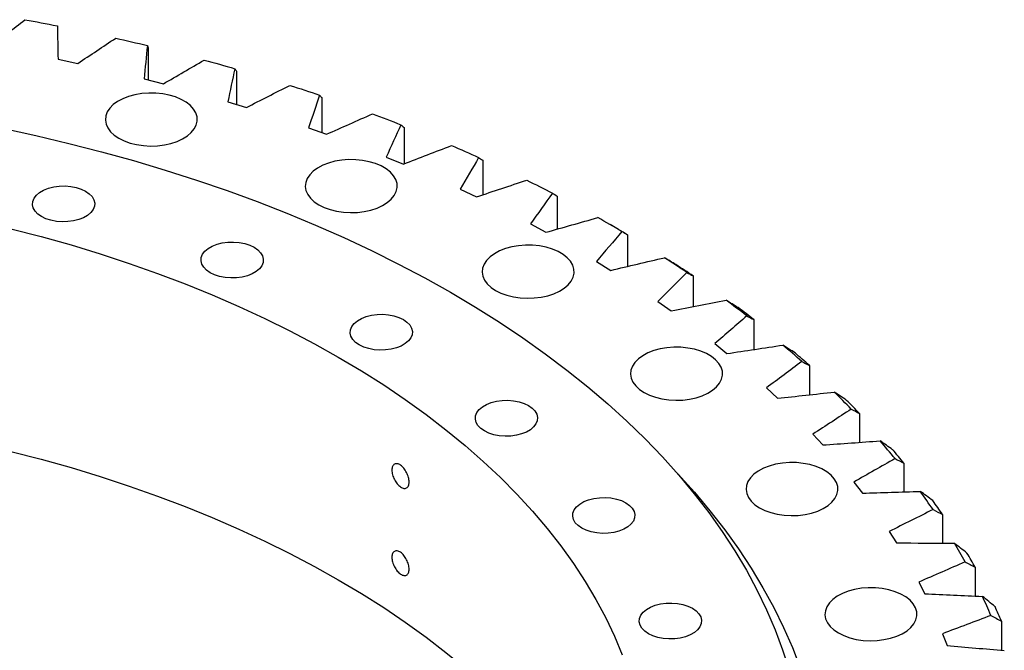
# Model space of a CAD drawing. Header units: millimetres. Extents: x 178 to 4561, y 6389 to 9867.
# Tile 11 of 11: x 3545 to 3877, y 8292 to 8505. Entities that reach past the tile are written whole.
import ezdxf

# ---------------------------------------------------------------- set-up
doc = ezdxf.new("R2010")
doc.units = ezdxf.units.MM
doc.header["$LTSCALE"] = 20

msp = doc.modelspace()

# ---------------------------------------------------------------- linework, layer by layer
at = {"color": 7, "linetype": 'Continuous', "lineweight": 25}
for p, q in [((3588.16, 8495.55), (3588.16, 8484.79)), ((3557.81, 8491.77), (3564.49, 8490.35)), ((3617.94, 8487.74), (3617.94, 8476.52)), ((3586.84, 8485.13), (3593.34, 8483.47)), ((3615.04, 8477.4), (3621.33, 8475.49)), ((3646.75, 8478.79), (3646.75, 8467.01)), ((3642.28, 8468.59), (3648.34, 8466.44)), ((3674.46, 8468.75), (3674.46, 8456.47)), ((3668.44, 8458.76), (3674.24, 8456.38)), ((3700.95, 8457.67), (3700.95, 8446.01)), ((3693.4, 8447.94), (3698.91, 8445.34)), ((3726.09, 8445.59), (3726.09, 8434.46)), ((3717.06, 8436.18), (3722.26, 8433.37)), ((3746.74, 8434.33), (3743.91, 8435.97)), ((3749.78, 8432.56), (3749.78, 8421.86)), ((3739.3, 8423.53), (3744.16, 8420.53)), ((3771.91, 8418.65), (3771.91, 8408.29)), ((3760.04, 8410.05), (3764.54, 8406.87)), ((3792.38, 8403.92), (3792.38, 8393.83)), ((3779.16, 8395.81), (3783.28, 8392.46)), ((3811.1, 8388.44), (3811.1, 8378.54)), ((3796.59, 8380.86), (3800.32, 8377.36)), ((3827.99, 8372.26), (3827.99, 8362.51)), ((3812.26, 8365.27), (3815.57, 8361.63)), ((3842.97, 8355.47), (3842.97, 8345.8)), ((3826.09, 8349.11), (3828.97, 8345.35)), ((3855.98, 8338.15), (3855.98, 8328.49)), ((3838.01, 8332.45), (3840.46, 8328.59)), ((3866.94, 8320.35), (3866.94, 8310.66)), ((3847.99, 8315.37), (3849.98, 8311.43)), ((3875.83, 8302.18), (3875.83, 8292.39)), ((3855.96, 8297.95), (3857.49, 8293.93))]:
    msp.add_line(p, q, dxfattribs=at)
at = {"color": 7, "linetype": 'Continuous', "lineweight": 25, "flags": 128}
for points in [[(3546.65, 8505.1), (3548.02, 8504.85), (3549.39, 8504.59), (3550.76, 8504.34), (3552.13, 8504.08), (3553.49, 8503.82), (3554.86, 8503.56), (3556.22, 8503.29), (3557.58, 8503.02)], [(3577.25, 8498.87), (3578.59, 8498.57), (3579.92, 8498.26), (3581.26, 8497.95), (3582.59, 8497.64), (3583.93, 8497.33), (3585.26, 8497.01), (3586.59, 8496.7), (3587.92, 8496.38)], [(3607.05, 8491.47), (3608.36, 8491.12), (3609.66, 8490.76), (3610.95, 8490.4), (3612.25, 8490.04), (3613.54, 8489.68), (3614.84, 8489.31), (3616.13, 8488.94), (3617.42, 8488.57)], [(3578.3, 8465.1), (3580.1, 8464.21), (3582.11, 8463.48), (3584.3, 8462.95), (3586.6, 8462.61), (3588.96, 8462.48), (3591.33, 8462.56), (3593.65, 8462.84), (3595.87, 8463.33), (3597.93, 8464.01), (3599.79, 8464.86), (3601.4, 8465.86), (3602.73, 8467), (3603.74, 8468.24), (3604.41, 8469.55), (3604.73, 8470.91), (3604.68, 8472.28), (3604.28, 8473.63), (3603.52, 8474.93), (3602.42, 8476.14), (3601.02, 8477.25), (3599.34, 8478.22), (3597.43, 8479.03), (3595.32, 8479.66), (3593.08, 8480.1), (3590.74, 8480.33), (3588.36, 8480.36), (3586.01, 8480.17), (3583.74, 8479.79), (3581.59, 8479.2), (3579.62, 8478.44), (3577.88, 8477.5), (3576.41, 8476.43), (3575.24, 8475.24), (3574.39, 8473.96), (3573.89, 8472.62), (3573.76, 8471.25), (3573.99, 8469.89), (3574.57, 8468.56), (3575.5, 8467.3), (3576.75, 8466.14), (3578.3, 8465.1)], [(3635.94, 8482.94), (3637.2, 8482.54), (3638.46, 8482.13), (3639.71, 8481.73), (3640.96, 8481.32), (3642.21, 8480.9), (3643.46, 8480.49), (3644.7, 8480.07), (3645.94, 8479.65)], [(3663.78, 8473.32), (3664.99, 8472.87), (3666.19, 8472.42), (3667.4, 8471.96), (3668.6, 8471.5), (3669.8, 8471.04), (3670.99, 8470.58), (3672.19, 8470.12), (3673.38, 8469.65)], [(3539.04, 8468.45), (3550.3, 8466.01), (3561.42, 8463.38), (3572.41, 8460.56), (3583.24, 8457.55), (3593.92, 8454.36), (3604.44, 8451), (3614.78, 8447.45), (3624.93, 8443.74), (3634.89, 8439.85), (3644.65, 8435.79), (3654.19, 8431.58), (3663.52, 8427.2), (3672.62, 8422.66), (3681.49, 8417.98), (3690.12, 8413.14)], [(3690.44, 8462.65), (3691.59, 8462.15), (3692.74, 8461.65), (3693.89, 8461.15), (3695.04, 8460.65), (3696.18, 8460.14), (3697.32, 8459.63), (3698.46, 8459.12), (3699.59, 8458.61)], [(3645.7, 8442.63), (3647.5, 8441.74), (3649.52, 8441.02), (3651.7, 8440.48), (3654, 8440.14), (3656.36, 8440.01), (3658.73, 8440.09), (3661.05, 8440.38), (3663.27, 8440.87), (3665.33, 8441.54), (3667.19, 8442.39), (3668.8, 8443.4), (3670.13, 8444.53), (3671.14, 8445.77), (3671.82, 8447.09), (3672.13, 8448.44), (3672.09, 8449.81), (3671.68, 8451.16), (3670.92, 8452.46), (3669.83, 8453.68), (3668.43, 8454.78), (3666.75, 8455.75), (3664.83, 8456.56), (3662.73, 8457.19), (3660.48, 8457.63), (3658.14, 8457.87), (3655.77, 8457.89), (3653.42, 8457.71), (3651.14, 8457.32), (3648.99, 8456.74), (3647.03, 8455.97), (3645.29, 8455.04), (3643.81, 8453.97), (3642.64, 8452.77), (3641.79, 8451.49), (3641.3, 8450.16), (3641.16, 8448.79), (3641.39, 8447.42), (3641.97, 8446.1), (3642.9, 8444.84), (3644.15, 8443.67), (3645.7, 8442.63)], [(3715.8, 8450.97), (3716.9, 8450.43), (3717.99, 8449.88), (3719.08, 8449.34), (3720.16, 8448.79), (3721.24, 8448.24), (3722.32, 8447.7), (3723.4, 8447.14), (3724.47, 8446.59)], [(3567.1, 8447.25), (3568.33, 8446.39), (3569.28, 8445.41), (3569.89, 8444.35), (3570.16, 8443.25), (3570.07, 8442.13), (3569.63, 8441.04), (3568.84, 8440.02), (3567.75, 8439.09), (3566.38, 8438.3), (3564.78, 8437.67), (3563.01, 8437.22), (3561.12, 8436.96), (3559.19, 8436.91), (3557.27, 8437.06), (3555.43, 8437.42), (3553.74, 8437.96), (3552.25, 8438.68), (3551.01, 8439.54), (3550.07, 8440.52), (3549.45, 8441.58), (3549.18, 8442.69), (3549.27, 8443.8), (3549.72, 8444.89), (3550.5, 8445.91), (3551.59, 8446.84), (3552.96, 8447.63), (3554.56, 8448.26), (3556.34, 8448.71), (3558.22, 8448.97), (3560.16, 8449.02), (3562.08, 8448.87), (3563.91, 8448.51), (3565.61, 8447.97), (3567.1, 8447.25)], [(3541.94, 8434.59), (3552.13, 8431.94), (3562.18, 8429.1), (3572.06, 8426.07), (3581.77, 8422.88), (3591.31, 8419.5), (3600.66, 8415.96), (3609.81, 8412.25), (3618.75, 8408.37), (3627.48, 8404.33), (3635.98, 8400.14), (3644.25, 8395.79), (3652.29, 8391.3)], [(3623.93, 8428.31), (3625.17, 8427.45), (3626.11, 8426.47), (3626.73, 8425.41), (3627, 8424.3), (3626.91, 8423.18), (3626.46, 8422.1), (3625.68, 8421.07), (3624.59, 8420.15), (3623.22, 8419.36), (3621.62, 8418.73), (3619.84, 8418.27), (3617.96, 8418.02), (3616.02, 8417.97), (3614.1, 8418.12), (3612.27, 8418.48), (3610.57, 8419.02), (3609.08, 8419.74), (3607.85, 8420.6), (3606.9, 8421.57), (3606.29, 8422.63), (3606.02, 8423.74), (3606.11, 8424.86), (3606.55, 8425.95), (3607.33, 8426.97), (3608.43, 8427.89), (3609.8, 8428.69), (3611.4, 8429.32), (3613.17, 8429.77), (3615.06, 8430.03), (3616.99, 8430.08), (3618.91, 8429.92), (3620.75, 8429.57), (3622.44, 8429.02), (3623.93, 8428.31)], [(3705.32, 8413.75), (3707.12, 8412.86), (3709.14, 8412.14), (3711.32, 8411.6), (3713.62, 8411.26), (3715.98, 8411.13), (3718.35, 8411.21), (3720.67, 8411.5), (3722.89, 8411.98), (3724.95, 8412.66), (3726.81, 8413.51), (3728.42, 8414.52), (3729.75, 8415.65), (3730.76, 8416.89), (3731.44, 8418.21), (3731.75, 8419.56), (3731.71, 8420.93), (3731.3, 8422.28), (3730.54, 8423.58), (3729.45, 8424.8), (3728.05, 8425.9), (3726.37, 8426.87), (3724.45, 8427.68), (3722.35, 8428.31), (3720.1, 8428.75), (3717.76, 8428.99), (3715.39, 8429.01), (3713.04, 8428.83), (3710.76, 8428.44), (3708.62, 8427.86), (3706.65, 8427.09), (3704.91, 8426.16), (3703.43, 8425.08), (3702.26, 8423.89), (3701.41, 8422.61), (3700.92, 8421.27), (3700.78, 8419.91), (3701.01, 8418.54), (3701.59, 8417.22), (3702.52, 8415.95), (3703.77, 8414.79), (3705.32, 8413.75)], [(3690.12, 8413.14), (3698.49, 8408.16), (3706.61, 8403.04), (3714.47, 8397.79), (3722.05, 8392.4), (3729.36, 8386.89), (3736.38, 8381.26), (3743.12, 8375.51), (3749.56, 8369.65), (3755.69, 8363.68), (3761.53, 8357.61), (3767.05, 8351.44), (3772.25, 8345.19), (3777.14, 8338.85), (3781.7, 8332.42), (3785.93, 8325.93), (3789.83, 8319.36), (3793.39, 8312.73), (3796.62, 8306.05), (3799.5, 8299.31), (3802.04, 8292.53), (3804.23, 8285.7)], [(3674.21, 8403.96), (3675.44, 8403.09), (3676.39, 8402.12), (3677, 8401.06), (3677.27, 8399.95), (3677.18, 8398.83), (3676.74, 8397.74), (3675.95, 8396.72), (3674.86, 8395.8), (3673.49, 8395.01), (3671.89, 8394.37), (3670.12, 8393.92), (3668.23, 8393.67), (3666.3, 8393.61), (3664.38, 8393.77), (3662.54, 8394.12), (3660.85, 8394.67), (3659.36, 8395.38), (3658.12, 8396.24), (3657.18, 8397.22), (3656.56, 8398.28), (3656.29, 8399.39), (3656.38, 8400.51), (3656.83, 8401.6), (3657.61, 8402.62), (3658.7, 8403.54), (3660.07, 8404.33), (3661.67, 8404.96), (3663.45, 8405.42), (3665.33, 8405.67), (3667.27, 8405.72), (3669.19, 8405.57), (3671.02, 8405.21), (3672.72, 8404.67), (3674.21, 8403.96)], [(3755.35, 8379.33), (3757.15, 8378.44), (3759.17, 8377.72), (3761.35, 8377.18), (3763.65, 8376.84), (3766.01, 8376.71), (3768.38, 8376.79), (3770.7, 8377.08), (3772.92, 8377.57), (3774.98, 8378.24), (3776.84, 8379.09), (3778.45, 8380.1), (3779.78, 8381.24), (3780.79, 8382.47), (3781.46, 8383.79), (3781.78, 8385.15), (3781.74, 8386.52), (3781.33, 8387.86), (3780.57, 8389.16), (3779.48, 8390.38), (3778.07, 8391.48), (3776.4, 8392.45), (3774.48, 8393.26), (3772.38, 8393.89), (3770.13, 8394.33), (3767.79, 8394.57), (3765.42, 8394.59), (3763.07, 8394.41), (3760.79, 8394.02), (3758.64, 8393.44), (3756.68, 8392.67), (3754.94, 8391.74), (3753.46, 8390.67), (3752.29, 8389.48), (3751.44, 8388.2), (3750.95, 8386.86), (3750.81, 8385.49), (3751.04, 8384.12), (3751.62, 8382.8), (3752.55, 8381.54), (3753.8, 8380.37), (3755.35, 8379.33)], [(3652.29, 8391.3), (3660.07, 8386.66), (3667.6, 8381.89), (3674.86, 8376.98), (3681.85, 8371.94), (3688.57, 8366.78), (3695, 8361.5), (3701.14, 8356.1), (3706.98, 8350.6), (3712.52, 8344.99), (3717.75, 8339.28), (3722.67, 8333.48), (3727.28, 8327.6), (3731.56, 8321.64), (3735.51, 8315.6), (3739.13, 8309.49), (3742.42, 8303.32), (3745.37, 8297.09), (3747.98, 8290.81)], [(3716.39, 8374.93), (3717.63, 8374.07), (3718.57, 8373.1), (3719.19, 8372.03), (3719.46, 8370.93), (3719.37, 8369.81), (3718.92, 8368.72), (3718.14, 8367.7), (3717.04, 8366.77), (3715.67, 8365.98), (3714.08, 8365.35), (3712.3, 8364.9), (3710.42, 8364.64), (3708.48, 8364.59), (3706.56, 8364.75), (3704.73, 8365.1), (3703.03, 8365.65), (3701.54, 8366.36), (3700.3, 8367.22), (3699.36, 8368.2), (3698.75, 8369.26), (3698.48, 8370.37), (3698.57, 8371.48), (3699.01, 8372.57), (3699.79, 8373.6), (3700.89, 8374.52), (3702.26, 8375.31), (3703.86, 8375.94), (3705.63, 8376.39), (3707.52, 8376.65), (3709.45, 8376.7), (3711.37, 8376.55), (3713.21, 8376.19), (3714.9, 8375.65), (3716.39, 8374.93)], [(3541.94, 8359.47), (3552.13, 8356.81), (3562.18, 8353.97), (3572.06, 8350.95), (3581.77, 8347.75), (3591.31, 8344.38), (3600.66, 8340.84), (3609.81, 8337.12), (3618.75, 8333.25), (3627.48, 8329.21), (3635.98, 8325.02), (3644.25, 8320.67), (3652.29, 8316.18)], [(3794.26, 8340.42), (3796.06, 8339.53), (3798.08, 8338.81), (3800.26, 8338.27), (3802.56, 8337.93), (3804.93, 8337.8), (3807.29, 8337.88), (3809.62, 8338.17), (3811.83, 8338.66), (3813.9, 8339.33), (3815.75, 8340.18), (3817.37, 8341.19), (3818.7, 8342.32), (3819.71, 8343.56), (3820.38, 8344.88), (3820.7, 8346.23), (3820.65, 8347.6), (3820.24, 8348.95), (3819.49, 8350.25), (3818.39, 8351.47), (3816.99, 8352.57), (3815.31, 8353.54), (3813.4, 8354.35), (3811.29, 8354.98), (3809.04, 8355.42), (3806.7, 8355.66), (3804.33, 8355.68), (3801.98, 8355.5), (3799.7, 8355.11), (3797.56, 8354.53), (3795.59, 8353.76), (3793.85, 8352.83), (3792.38, 8351.76), (3791.2, 8350.56), (3790.36, 8349.28), (3789.86, 8347.94), (3789.73, 8346.58), (3789.95, 8345.21), (3790.54, 8343.89), (3791.47, 8342.63), (3792.72, 8341.46), (3794.26, 8340.42)], [(3766.26, 8352.35), (3766.72, 8351.86), (3772.31, 8345.66), (3777.58, 8339.38), (3782.53, 8333), (3787.16, 8326.55), (3791.47, 8320.02), (3795.44, 8313.42), (3799.08, 8306.76), (3802.38, 8300.04), (3805.34, 8293.27), (3807.96, 8286.45)], [(3749.21, 8342.12), (3750.44, 8341.26), (3751.39, 8340.28), (3752, 8339.22), (3752.27, 8338.12), (3752.18, 8337), (3751.74, 8335.91), (3750.95, 8334.89), (3749.86, 8333.96), (3748.49, 8333.17), (3746.89, 8332.54), (3745.12, 8332.09), (3743.23, 8331.83), (3741.3, 8331.78), (3739.38, 8331.94), (3737.54, 8332.29), (3735.85, 8332.84), (3734.36, 8333.55), (3733.12, 8334.41), (3732.18, 8335.39), (3731.56, 8336.45), (3731.29, 8337.56), (3731.38, 8338.67), (3731.83, 8339.76), (3732.61, 8340.79), (3733.7, 8341.71), (3735.07, 8342.5), (3736.67, 8343.13), (3738.44, 8343.58), (3740.33, 8343.84), (3742.27, 8343.89), (3744.19, 8343.74), (3746.02, 8343.38), (3747.71, 8342.84), (3749.21, 8342.12)], [(3652.29, 8316.18), (3660.07, 8311.54), (3667.6, 8306.77), (3674.86, 8301.86), (3681.85, 8296.82), (3688.57, 8291.66), (3695, 8286.37), (3701.14, 8280.98), (3706.98, 8275.47), (3712.52, 8269.87), (3717.75, 8264.16), (3722.67, 8258.36), (3727.28, 8252.48), (3731.56, 8246.51), (3735.51, 8240.47), (3739.13, 8234.37), (3742.42, 8228.2), (3745.37, 8221.97), (3747.98, 8215.69), (3750.25, 8209.37), (3750.56, 8208.42)], [(3820.88, 8298.2), (3822.68, 8297.31), (3824.7, 8296.59), (3826.88, 8296.05), (3829.18, 8295.71), (3831.55, 8295.58), (3833.91, 8295.66), (3836.23, 8295.95), (3838.45, 8296.43), (3840.52, 8297.11), (3842.37, 8297.96), (3843.99, 8298.97), (3845.31, 8300.1), (3846.33, 8301.34), (3847, 8302.66), (3847.32, 8304.01), (3847.27, 8305.38), (3846.86, 8306.73), (3846.1, 8308.03), (3845.01, 8309.25), (3843.61, 8310.35), (3841.93, 8311.32), (3840.02, 8312.13), (3837.91, 8312.76), (3835.66, 8313.2), (3833.32, 8313.43), (3830.95, 8313.46), (3828.6, 8313.28), (3826.32, 8312.89), (3824.18, 8312.31), (3822.21, 8311.54), (3820.47, 8310.61), (3819, 8309.53), (3817.82, 8308.34), (3816.98, 8307.06), (3816.48, 8305.72), (3816.34, 8304.36), (3816.57, 8302.99), (3817.16, 8301.67), (3818.09, 8300.4), (3819.34, 8299.24), (3820.88, 8298.2)], [(3771.65, 8306.52), (3772.89, 8305.66), (3773.83, 8304.68), (3774.45, 8303.62), (3774.72, 8302.51), (3774.63, 8301.4), (3774.18, 8300.31), (3773.4, 8299.28), (3772.31, 8298.36), (3770.94, 8297.57), (3769.34, 8296.94), (3767.56, 8296.49), (3765.68, 8296.23), (3763.74, 8296.18), (3761.82, 8296.33), (3759.99, 8296.69), (3758.29, 8297.23), (3756.8, 8297.95), (3755.56, 8298.81), (3754.62, 8299.79), (3754.01, 8300.85), (3753.74, 8301.95), (3753.83, 8303.07), (3754.27, 8304.16), (3755.05, 8305.18), (3756.15, 8306.11), (3757.52, 8306.9), (3759.12, 8307.53), (3760.89, 8307.98), (3762.78, 8308.24), (3764.71, 8308.29), (3766.63, 8308.14), (3768.47, 8307.78), (3770.16, 8307.24), (3771.65, 8306.52)]]:
    msp.add_lwpolyline(points, dxfattribs=at)
at = {"color": 7, "linetype": 'Continuous', "lineweight": 25}
for centre, radius, start, end in [((3514.99, 8039.58), 457.74, 59.4144, 60.591), ((3517.52, 8037.39), 458.37, 59.5554, 59.9951), ((3538.62, 8077.86), 412.75, 55.9399, 57.2006), ((3539.76, 8073.27), 416.15, 56.0927, 57.0479), ((3563.22, 8112.7), 370.09, 52.2077, 53.5635), ((3564.57, 8108.4), 373.14, 52.372, 53.3992), ((3588.18, 8143.47), 330.47, 48.1859, 49.648), ((3589.73, 8139.42), 333.19, 48.3631, 49.4708), ((3612.82, 8169.75), 294.44, 43.8439, 45.4229), ((3614.57, 8165.91), 296.86, 44.0352, 45.2316), ((3636.47, 8191.34), 262.41, 39.1543, 40.8594), ((3638.42, 8187.69), 264.57, 39.3609, 40.6528), ((3658.44, 8208.26), 234.66, 34.0973, 35.9343), ((3660.57, 8204.75), 236.59, 34.3199, 35.7117), ((3678.09, 8220.76), 211.37, 28.6657, 30.6353), ((3680.39, 8217.35), 213.11, 28.9044, 30.3967), ((3694.84, 8229.26), 192.58, 22.8708, 24.9665), ((3697.27, 8225.92), 194.17, 23.1248, 24.7126)]:
    msp.add_arc(centre, radius, start, end, dxfattribs=at)
for points in [[(3534.9, 8496.11), (3538.83, 8499.1), (3542.74, 8502.1), (3546.65, 8505.1)], [(3557.58, 8503.02), (3557.65, 8499.27), (3557.72, 8495.52), (3557.81, 8491.77)], [(3564.49, 8490.35), (3568.75, 8493.19), (3573, 8496.03), (3577.25, 8498.87)], [(3587.92, 8496.38), (3587.55, 8492.63), (3587.18, 8488.88), (3586.84, 8485.13)], [(3587.92, 8496.38), (3588, 8496.1), (3588.08, 8495.83), (3588.16, 8495.55)], [(3593.34, 8483.47), (3597.92, 8486.13), (3602.49, 8488.8), (3607.05, 8491.47)], [(3617.42, 8488.57), (3616.61, 8484.85), (3615.82, 8481.13), (3615.04, 8477.4)], [(3617.42, 8488.57), (3617.59, 8488.3), (3617.77, 8488.02), (3617.94, 8487.74)], [(3621.33, 8475.49), (3626.21, 8477.97), (3631.08, 8480.45), (3635.94, 8482.94)], [(3645.94, 8479.65), (3644.71, 8475.97), (3643.49, 8472.28), (3642.28, 8468.59)], [(3645.94, 8479.65), (3646.21, 8479.37), (3646.48, 8479.08), (3646.75, 8478.79)], [(3648.34, 8466.44), (3653.49, 8468.73), (3658.64, 8471.02), (3663.78, 8473.32)], [(3673.38, 8469.65), (3671.72, 8466.02), (3670.07, 8462.39), (3668.44, 8458.76)], [(3673.38, 8469.65), (3673.74, 8469.35), (3674.1, 8469.05), (3674.46, 8468.75)], [(3674.24, 8456.38), (3679.64, 8458.46), (3685.04, 8460.55), (3690.44, 8462.65)], [(3699.59, 8458.61), (3697.52, 8455.06), (3695.45, 8451.5), (3693.4, 8447.94)], [(3699.59, 8458.61), (3700.04, 8458.3), (3700.49, 8457.98), (3700.95, 8457.67)], [(3698.91, 8445.34), (3704.55, 8447.21), (3710.18, 8449.08), (3715.8, 8450.97)], [(3724.47, 8446.59), (3721.99, 8443.12), (3719.52, 8439.65), (3717.06, 8436.18)], [(3724.47, 8446.59), (3725.01, 8446.26), (3725.55, 8445.92), (3726.09, 8445.59)], [(3722.26, 8433.37), (3728.1, 8435.02), (3733.93, 8436.67), (3739.76, 8438.33)], [(3747.9, 8433.63), (3745.03, 8430.27), (3742.16, 8426.9), (3739.3, 8423.53)], [(3747.9, 8433.63), (3748.53, 8433.28), (3749.15, 8432.92), (3749.78, 8432.56)], [(3744.16, 8420.53), (3750.18, 8421.95), (3756.2, 8423.37), (3762.2, 8424.81)], [(3766.12, 8422.48), (3764.82, 8423.25), (3763.51, 8424.03), (3762.2, 8424.81)], [(3769.78, 8419.8), (3766.52, 8416.56), (3763.27, 8413.31), (3760.04, 8410.05)], [(3769.78, 8419.8), (3770.49, 8419.42), (3771.2, 8419.04), (3771.91, 8418.65)], [(3764.54, 8406.87), (3770.71, 8408.06), (3776.87, 8409.25), (3783.03, 8410.44)], [(3787.05, 8407.96), (3785.71, 8408.79), (3784.37, 8409.62), (3783.03, 8410.44)], [(3790.02, 8405.16), (3786.39, 8402.05), (3782.77, 8398.93), (3779.16, 8395.81)], [(3790.02, 8405.16), (3790.8, 8404.75), (3791.59, 8404.34), (3792.38, 8403.92)], [(3783.28, 8392.46), (3789.58, 8393.4), (3795.87, 8394.35), (3802.15, 8395.31)], [(3806.25, 8392.67), (3804.88, 8393.55), (3803.52, 8394.43), (3802.15, 8395.31)], [(3808.51, 8389.77), (3804.53, 8386.8), (3800.56, 8383.83), (3796.59, 8380.86)], [(3808.51, 8389.77), (3809.37, 8389.33), (3810.24, 8388.88), (3811.1, 8388.44)], [(3800.32, 8377.36), (3806.71, 8378.06), (3813.09, 8378.76), (3819.48, 8379.47)], [(3823.64, 8376.67), (3822.25, 8377.61), (3820.86, 8378.54), (3819.48, 8379.47)], [(3825.18, 8373.7), (3820.86, 8370.89), (3816.56, 8368.08), (3812.26, 8365.27)], [(3825.18, 8373.7), (3826.12, 8373.22), (3827.05, 8372.74), (3827.99, 8372.26)], [(3815.57, 8361.63), (3822.03, 8362.08), (3828.48, 8362.54), (3834.93, 8363.01)], [(3839.14, 8360.04), (3837.74, 8361.03), (3836.33, 8362.02), (3834.93, 8363.01)], [(3839.95, 8357.02), (3835.32, 8354.39), (3830.7, 8351.75), (3826.09, 8349.11)], [(3839.95, 8357.02), (3840.96, 8356.51), (3841.97, 8355.99), (3842.97, 8355.47)], [(3828.97, 8345.35), (3835.46, 8345.55), (3841.96, 8345.76), (3848.45, 8345.98)], [(3852.68, 8342.85), (3851.27, 8343.89), (3849.86, 8344.94), (3848.45, 8345.98)], [(3852.76, 8339.82), (3847.84, 8337.37), (3842.92, 8334.91), (3838.01, 8332.45)], [(3852.76, 8339.82), (3853.83, 8339.26), (3854.9, 8338.7), (3855.98, 8338.15)], [(3840.46, 8328.59), (3846.96, 8328.54), (3853.46, 8328.5), (3859.96, 8328.47)], [(3864.2, 8325.18), (3862.79, 8326.27), (3861.37, 8327.37), (3859.96, 8328.47)], [(3863.55, 8322.15), (3858.36, 8319.9), (3853.17, 8317.64), (3847.99, 8315.37)], [(3863.55, 8322.15), (3864.68, 8321.55), (3865.81, 8320.95), (3866.94, 8320.35)], [(3849.98, 8311.43), (3856.46, 8311.13), (3862.94, 8310.83), (3869.42, 8310.55)], [(3873.65, 8307.1), (3872.24, 8308.25), (3870.83, 8309.4), (3869.42, 8310.55)], [(3872.28, 8304.11), (3866.83, 8302.06), (3861.39, 8300.01), (3855.96, 8297.95)], [(3872.28, 8304.11), (3873.46, 8303.47), (3874.65, 8302.82), (3875.83, 8302.18)], [(3857.49, 8293.93), (3863.92, 8293.39), (3870.36, 8292.84), (3876.79, 8292.31)]]:
    msp.add_open_spline(points, degree=3, dxfattribs=at)
for points in [[(3676.14, 8349.14), (3676.14, 8348.89), (3676.12, 8348.67), (3676.05, 8348.25), (3675.99, 8348.05), (3675.85, 8347.71), (3675.76, 8347.56), (3675.56, 8347.31), (3675.43, 8347.2), (3675.17, 8347.05), (3675.03, 8347), (3674.71, 8346.95), (3674.55, 8346.95), (3674.2, 8347.01), (3674.02, 8347.06), (3673.65, 8347.23), (3673.46, 8347.33), (3673.08, 8347.59), (3672.89, 8347.75), (3672.52, 8348.09), (3672.34, 8348.29), (3671.98, 8348.71), (3671.81, 8348.94), (3671.5, 8349.42), (3671.35, 8349.67), (3671.08, 8350.2), (3670.95, 8350.47), (3670.74, 8351.01), (3670.65, 8351.29), (3670.5, 8351.83), (3670.45, 8352.1), (3670.37, 8352.62), (3670.35, 8352.88), (3670.35, 8353.35), (3670.37, 8353.58), (3670.45, 8354), (3670.5, 8354.2), (3670.65, 8354.54), (3670.74, 8354.7), (3670.95, 8354.95), (3671.08, 8355.06), (3671.34, 8355.21), (3671.49, 8355.27), (3671.81, 8355.32), (3671.98, 8355.32), (3672.33, 8355.26), (3672.52, 8355.21), (3672.89, 8355.05), (3673.07, 8354.94), (3673.46, 8354.68), (3673.64, 8354.53), (3674.01, 8354.18), (3674.2, 8353.98), (3674.54, 8353.56), (3674.71, 8353.33), (3675.02, 8352.85), (3675.17, 8352.59), (3675.43, 8352.06), (3675.55, 8351.8), (3675.76, 8351.25), (3675.85, 8350.97), (3675.99, 8350.43), (3676.05, 8350.16), (3676.12, 8349.63), (3676.14, 8349.38), (3676.14, 8349.14)], [(3676.14, 8319.74), (3676.14, 8319.5), (3676.12, 8319.27), (3676.05, 8318.85), (3675.99, 8318.66), (3675.85, 8318.31), (3675.76, 8318.17), (3675.56, 8317.91), (3675.43, 8317.81), (3675.17, 8317.65), (3675.03, 8317.6), (3674.71, 8317.55), (3674.55, 8317.55), (3674.2, 8317.61), (3674.02, 8317.67), (3673.65, 8317.83), (3673.46, 8317.94), (3673.08, 8318.2), (3672.89, 8318.35), (3672.52, 8318.7), (3672.34, 8318.89), (3671.98, 8319.32), (3671.81, 8319.55), (3671.5, 8320.03), (3671.35, 8320.28), (3671.08, 8320.81), (3670.95, 8321.07), (3670.74, 8321.62), (3670.65, 8321.89), (3670.5, 8322.44), (3670.45, 8322.7), (3670.37, 8323.22), (3670.35, 8323.48), (3670.35, 8323.96), (3670.37, 8324.19), (3670.45, 8324.61), (3670.5, 8324.8), (3670.65, 8325.15), (3670.74, 8325.3), (3670.95, 8325.56), (3671.08, 8325.66), (3671.34, 8325.82), (3671.49, 8325.87), (3671.81, 8325.92), (3671.98, 8325.92), (3672.33, 8325.87), (3672.52, 8325.81), (3672.89, 8325.65), (3673.07, 8325.55), (3673.46, 8325.29), (3673.64, 8325.13), (3674.01, 8324.79), (3674.2, 8324.59), (3674.54, 8324.16), (3674.71, 8323.93), (3675.02, 8323.45), (3675.17, 8323.19), (3675.43, 8322.67), (3675.55, 8322.4), (3675.76, 8321.85), (3675.85, 8321.58), (3675.99, 8321.03), (3676.05, 8320.76), (3676.12, 8320.24), (3676.14, 8319.98), (3676.14, 8319.74)]]:
    msp.add_open_spline(points, degree=3, knots=[0, 0, 0, 0, 0.03125, 0.03125, 0.0625, 0.0625, 0.09375, 0.09375, 0.125, 0.125, 0.15625, 0.15625, 0.1875, 0.1875, 0.21875, 0.21875, 0.25, 0.25, 0.28125, 0.28125, 0.3125, 0.3125, 0.34375, 0.34375, 0.375, 0.375, 0.40625, 0.40625, 0.4375, 0.4375, 0.46875, 0.46875, 0.5, 0.5, 0.53125, 0.53125, 0.5625, 0.5625, 0.59375, 0.59375, 0.625, 0.625, 0.65625, 0.65625, 0.6875, 0.6875, 0.71875, 0.71875, 0.75, 0.75, 0.78125, 0.78125, 0.8125, 0.8125, 0.84375, 0.84375, 0.875, 0.875, 0.90625, 0.90625, 0.9375, 0.9375, 0.96875, 0.96875, 1, 1, 1, 1], dxfattribs=at)

doc.saveas('drawing.dxf')
